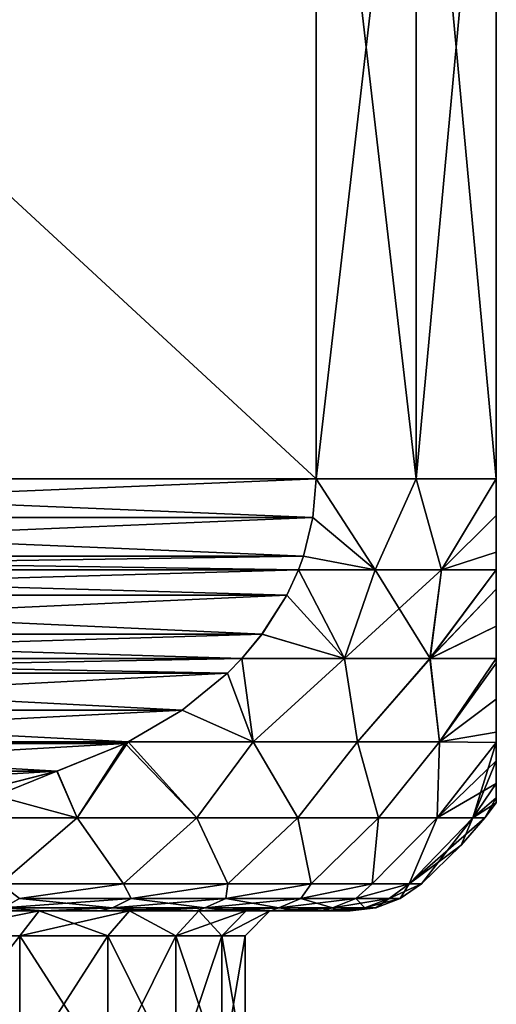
# Model space of a CAD drawing. Header units: metres. Extents: x -109 to 109, y -67 to 73.
# Tile 244 of 253: x 84.08 to 88.5, y 24.37 to 33.49. Entities that reach past the tile are written whole.
import ezdxf

# ---------------------------------------------------------------- set-up
doc = ezdxf.new("R2010")
doc.units = ezdxf.units.M
doc.layers.add('solid_508035_K244200000C76', color=7, linetype='CONTINUOUS')

msp = doc.modelspace()

# ---------------------------------------------------------------- linework, layer by layer
at = {"layer": 'solid_508035_K244200000C76'}
for points in [[(86.830124, 29.239401, -15.062011), (78.169876, 37.239399, -20.06201), (86.830124, 37.239399, -15.062011)], [(78.169876, 29.239401, -20.06201), (78.169876, 37.239399, -20.06201), (86.830124, 29.239401, -15.062011)], [(78.169876, 29.239401, 5.7226), (86.830124, 37.239399, 0.722599), (78.169876, 37.239399, 5.7226)], [(86.830124, 29.239401, 0.722599), (86.830124, 37.239399, 0.722599), (78.169876, 29.239401, 5.7226)], [(86.830124, 29.239401, -15.062011), (86.830124, 37.239399, -15.062011), (87.758331, 37.239399, -13.669705)], [(87.758331, 29.239401, -13.669705), (86.830124, 29.239401, -15.062011), (87.758331, 37.239399, -13.669705)], [(87.758331, 29.239401, -0.669705), (87.758331, 37.239399, -0.669705), (86.830124, 37.239399, 0.722599)], [(87.758331, 29.239401, -0.669705), (86.830124, 37.239399, 0.722599), (86.830124, 29.239401, 0.722599)], [(87.758331, 29.239401, -13.669705), (87.758331, 37.239399, -13.669705), (88.5, 37.239399, -12.169705)], [(88.5, 29.239401, -12.169705), (87.758331, 29.239401, -13.669705), (88.5, 37.239399, -12.169705)], [(88.5, 29.239401, -2.169705), (88.5, 37.239399, -2.169705), (87.758331, 37.239399, -0.669705)], [(88.5, 29.239401, -2.169705), (87.758331, 37.239399, -0.669705), (87.758331, 29.239401, -0.669705)], [(88.5, 29.239401, -2.169705), (88.5, 29.239401, -12.169705), (88.5, 37.239399, -12.169705)], [(88.5, 29.239401, -2.169705), (88.5, 37.239399, -12.169705), (88.5, 37.239399, -2.169705)], [(78.169876, 29.239401, -20.06201), (86.830124, 29.239401, -15.062011), (86.801277, 28.882227, -15.078665)], [(78.198723, 28.882206, -20.045355), (78.169876, 29.239401, -20.06201), (86.801277, 28.882227, -15.078665)], [(86.830124, 29.239401, 0.722599), (78.169876, 29.239401, 5.7226), (78.198715, 28.882235, 5.705946)], [(86.801277, 28.88221, 0.739255), (86.830124, 29.239401, 0.722599), (78.198715, 28.882235, 5.705946)], [(87.376015, 28.397907, -14.159923), (86.801277, 28.882227, -15.078665), (86.830124, 29.239401, -15.062011)], [(86.801277, 28.88221, 0.739255), (87.376015, 28.397907, -0.17949), (86.830124, 29.239401, 0.722599)], [(87.376015, 28.397907, -14.159923), (86.830124, 29.239401, -15.062011), (87.758331, 29.239401, -13.669705)], [(87.376015, 28.397907, -0.17949), (87.758331, 29.239401, -0.669705), (86.830124, 29.239401, 0.722599)], [(87.991615, 28.397907, -13.093683), (87.376015, 28.397907, -14.159923), (87.758331, 29.239401, -13.669705)], [(87.376015, 28.397907, -0.17949), (87.991615, 28.397907, -1.245732), (87.758331, 29.239401, -0.669705)], [(87.991615, 28.397907, -13.093683), (87.758331, 29.239401, -13.669705), (88.5, 29.239401, -12.169705)], [(87.991615, 28.397907, -1.245732), (88.5, 29.239401, -2.169705), (87.758331, 29.239401, -0.669705)], [(88.5, 28.900965, -12.139815), (87.991615, 28.397907, -13.093683), (88.5, 29.239401, -12.169705)], [(87.991615, 28.397907, -1.245732), (88.5, 28.901339, -2.19953), (88.5, 29.239401, -2.169705)], [(88.5, 28.901339, -2.19953), (88.5, 28.900965, -12.139815), (88.5, 29.239401, -12.169705)], [(88.5, 28.901339, -2.19953), (88.5, 29.239401, -12.169705), (88.5, 29.239401, -2.169705)], [(86.801277, 28.88221, 0.739255), (78.198715, 28.882235, 5.705946), (78.287254, 28.523472, 5.654831)], [(78.198723, 28.882206, -20.045355), (86.801277, 28.882227, -15.078665), (86.712746, 28.523466, -15.12978)], [(78.198723, 28.882206, -20.045355), (86.712746, 28.523466, -15.12978), (78.287209, 28.523603, -19.994267)], [(86.801277, 28.88221, 0.739255), (78.287254, 28.523472, 5.654831), (86.712791, 28.523611, 0.790341)], [(87.376015, 28.397907, -14.159923), (86.712746, 28.523466, -15.12978), (86.801277, 28.882227, -15.078665)], [(86.801277, 28.88221, 0.739255), (86.712791, 28.523611, 0.790341), (87.376015, 28.397907, -0.17949)], [(87.991615, 28.397907, -1.245732), (88.5, 28.560959, -2.291197), (88.5, 28.901339, -2.19953)], [(88.5, 28.900965, -12.139815), (88.5, 28.560858, -12.048178), (87.991615, 28.397907, -13.093683)], [(88.5, 28.560959, -2.291197), (88.5, 28.900965, -12.139815), (88.5, 28.901339, -2.19953)], [(88.5, 28.560959, -2.291197), (88.5, 28.560858, -12.048178), (88.5, 28.900965, -12.139815)], [(87.991615, 28.397907, -1.245732), (88.5, 28.398525, -2.357889), (88.5, 28.560959, -2.291197)], [(88.5, 28.560858, -12.048178), (88.5, 28.398481, -11.981503), (87.991615, 28.397907, -13.093683)], [(88.5, 28.398525, -2.357889), (88.5, 28.560858, -12.048178), (88.5, 28.560959, -2.291197)], [(88.5, 28.398525, -2.357889), (88.5, 28.398481, -11.981503), (88.5, 28.560858, -12.048178)], [(78.287209, 28.523603, -19.994267), (86.712746, 28.523466, -15.12978), (86.667152, 28.398499, -15.156102)], [(78.287209, 28.523603, -19.994267), (86.667152, 28.398499, -15.156102), (78.332817, 28.39856, -19.967934)], [(86.712791, 28.523611, 0.790341), (78.287254, 28.523472, 5.654831), (78.332848, 28.398499, 5.628508)], [(86.712791, 28.523611, 0.790341), (78.332848, 28.398499, 5.628508), (86.667183, 28.398561, 0.816676)], [(87.376015, 28.397907, -14.159923), (86.667152, 28.398499, -15.156102), (86.712746, 28.523466, -15.12978)], [(86.712791, 28.523611, 0.790341), (86.667183, 28.398561, 0.816676), (87.376015, 28.397907, -0.17949)], [(78.332817, 28.39856, -19.967934), (86.667152, 28.398499, -15.156102), (86.558617, 28.162621, -15.218767)], [(78.441254, 28.162872, -19.905329), (78.332817, 28.39856, -19.967934), (86.558617, 28.162621, -15.218767)], [(86.667183, 28.398561, 0.816676), (78.332848, 28.398499, 5.628508), (78.441383, 28.162624, 5.565844)], [(86.558754, 28.16288, 0.879278), (86.667183, 28.398561, 0.816676), (78.441383, 28.162624, 5.565844)], [(87.091904, 27.577219, -14.205244), (86.558617, 28.162621, -15.218767), (86.667152, 28.398499, -15.156102)], [(87.091919, 27.577219, -0.134195), (86.667183, 28.398561, 0.816676), (86.558754, 28.16288, 0.879278)], [(87.091904, 27.577219, -14.205244), (86.667152, 28.398499, -15.156102), (87.376015, 28.397907, -14.159923)], [(87.091919, 27.577219, -0.134195), (87.376015, 28.397907, -0.17949), (86.667183, 28.398561, 0.816676)], [(87.091904, 27.577219, -14.205244), (87.376015, 28.397907, -14.159923), (87.991615, 28.397907, -13.093683)], [(87.885437, 27.577219, -12.831781), (87.091904, 27.577219, -14.205244), (87.991615, 28.397907, -13.093683)], [(87.091919, 27.577219, -0.134195), (87.885452, 27.577219, -1.507664), (87.376015, 28.397907, -0.17949)], [(87.885452, 27.577219, -1.507664), (87.991615, 28.397907, -1.245732), (87.376015, 28.397907, -0.17949)], [(87.885437, 27.577219, -12.831781), (87.991615, 28.397907, -13.093683), (88.5, 28.398481, -11.981503)], [(87.885437, 27.577219, -12.831781), (88.5, 28.398481, -11.981503), (88.5, 28.218758, -11.88922)], [(87.885452, 27.577219, -1.507664), (88.5, 28.398525, -2.357889), (87.991615, 28.397907, -1.245732)], [(87.885452, 27.577219, -1.507664), (88.5, 28.218721, -2.450212), (88.5, 28.398525, -2.357889)], [(88.5, 28.218721, -2.450212), (88.5, 28.398481, -11.981503), (88.5, 28.398525, -2.357889)], [(88.5, 28.218721, -2.450212), (88.5, 28.218758, -11.88922), (88.5, 28.398481, -11.981503)], [(88.5, 27.875246, -11.653459), (87.885437, 27.577219, -12.831781), (88.5, 28.218758, -11.88922)], [(87.885452, 27.577219, -1.507664), (88.5, 27.87495, -2.686192), (88.5, 28.218721, -2.450212)], [(88.5, 28.218721, -2.450212), (88.5, 27.875246, -11.653459), (88.5, 28.218758, -11.88922)], [(88.5, 27.87495, -2.686192), (88.5, 27.875246, -11.653459), (88.5, 28.218721, -2.450212)], [(78.671059, 27.800871, -19.772652), (78.441254, 28.162872, -19.905329), (86.558617, 28.162621, -15.218767)], [(86.328949, 27.80088, 1.011953), (86.558754, 28.16288, 0.879278), (78.441383, 28.162624, 5.565844)], [(86.328949, 27.80088, 1.011953), (78.441383, 28.162624, 5.565844), (78.671341, 27.800486, 5.433075)], [(78.671059, 27.800871, -19.772652), (86.558617, 28.162621, -15.218767), (86.328659, 27.800486, -15.351534)], [(87.091904, 27.577219, -14.205244), (86.328659, 27.800486, -15.351534), (86.558617, 28.162621, -15.218767)], [(86.328949, 27.80088, 1.011953), (87.091919, 27.577219, -0.134195), (86.558754, 28.16288, 0.879278)], [(88.5, 27.875246, -11.653459), (88.5, 27.577349, -11.375509), (87.885437, 27.577219, -12.831781)], [(87.885452, 27.577219, -1.507664), (88.5, 27.577353, -2.963899), (88.5, 27.87495, -2.686192)], [(88.5, 27.577353, -2.963899), (88.5, 27.577349, -11.375509), (88.5, 27.875246, -11.653459)], [(88.5, 27.577353, -2.963899), (88.5, 27.875246, -11.653459), (88.5, 27.87495, -2.686192)], [(78.671059, 27.800871, -19.772652), (86.328659, 27.800486, -15.351534), (86.142281, 27.577351, -15.459139)], [(78.671059, 27.800871, -19.772652), (86.142281, 27.577351, -15.459139), (78.857742, 27.57732, -19.664869)], [(86.328949, 27.80088, 1.011953), (78.671341, 27.800486, 5.433075), (78.857719, 27.577351, 5.325472)], [(86.328949, 27.80088, 1.011953), (78.857719, 27.577351, 5.325472), (86.142258, 27.57732, 1.119741)], [(86.328949, 27.80088, 1.011953), (86.142258, 27.57732, 1.119741), (87.091919, 27.577219, -0.134195)], [(87.091904, 27.577219, -14.205244), (86.142281, 27.577351, -15.459139), (86.328659, 27.800486, -15.351534)], [(86.142258, 27.57732, 1.119741), (78.857719, 27.577351, 5.325472), (78.990974, 27.441645, 5.248535)], [(78.857742, 27.57732, -19.664869), (86.142281, 27.577351, -15.459139), (86.009026, 27.441648, -15.536073)], [(78.990433, 27.442167, -19.588259), (78.857742, 27.57732, -19.664869), (86.009026, 27.441648, -15.536073)], [(86.009575, 27.442181, 1.196343), (86.142258, 27.57732, 1.119741), (78.990974, 27.441645, 5.248535)], [(86.009026, 27.441648, -15.536073), (86.142281, 27.577351, -15.459139), (86.246216, 26.804331, -14.782407)], [(86.009575, 27.442181, 1.196343), (86.246269, 26.804331, 0.442925), (86.142258, 27.57732, 1.119741)], [(86.142258, 27.57732, 1.119741), (86.246269, 26.804331, 0.442925), (87.091919, 27.577219, -0.134195)], [(87.091904, 27.577219, -14.205244), (86.246216, 26.804331, -14.782407), (86.142281, 27.577351, -15.459139)], [(87.091904, 27.577219, -14.205244), (87.214836, 26.804331, -13.344994), (86.246216, 26.804331, -14.782407)], [(87.091919, 27.577219, -0.134195), (86.246269, 26.804331, 0.442925), (87.214859, 26.804331, -0.994458)], [(87.885437, 27.577219, -12.831781), (87.214836, 26.804331, -13.344994), (87.091904, 27.577219, -14.205244)], [(87.091919, 27.577219, -0.134195), (87.214859, 26.804331, -0.994458), (87.885452, 27.577219, -1.507664)], [(87.885437, 27.577219, -12.831781), (87.972977, 26.804331, -11.786273), (87.214836, 26.804331, -13.344994)], [(87.885452, 27.577219, -1.507664), (87.214859, 26.804331, -0.994458), (87.972984, 26.804331, -2.55314)], [(88.5, 27.577349, -11.375509), (87.972977, 26.804331, -11.786273), (87.885437, 27.577219, -12.831781)], [(87.885452, 27.577219, -1.507664), (87.972984, 26.804331, -2.55314), (88.5, 27.577353, -2.963899)], [(88.5, 27.533485, -11.327783), (87.972977, 26.804331, -11.786273), (88.5, 27.577349, -11.375509)], [(88.5, 27.533112, -3.012044), (88.5, 27.577353, -2.963899), (87.972984, 26.804331, -2.55314)], [(88.5, 27.533112, -3.012044), (88.5, 27.577349, -11.375509), (88.5, 27.577353, -2.963899)], [(88.5, 27.533112, -3.012044), (88.5, 27.533485, -11.327783), (88.5, 27.577349, -11.375509)], [(88.5, 27.201559, -10.898132), (87.972977, 26.804331, -11.786273), (88.5, 27.533485, -11.327783)], [(88.5, 27.201166, -3.441869), (88.5, 27.533112, -3.012044), (87.972984, 26.804331, -2.55314)], [(88.5, 27.533112, -3.012044), (88.5, 27.201559, -10.898132), (88.5, 27.533485, -11.327783)], [(88.5, 27.201166, -3.441869), (88.5, 27.201559, -10.898132), (88.5, 27.533112, -3.012044)], [(79.411667, 27.098961, -19.34506), (78.990433, 27.442167, -19.588259), (86.009026, 27.441648, -15.536073)], [(85.588348, 27.098974, 1.439539), (86.009575, 27.442181, 1.196343), (78.990974, 27.441645, 5.248535)], [(85.588348, 27.098974, 1.439539), (78.990974, 27.441645, 5.248535), (79.412521, 27.098368, 5.005155)], [(79.411667, 27.098961, -19.34506), (86.009026, 27.441648, -15.536073), (85.587486, 27.098373, -15.779449)], [(85.587486, 27.098373, -15.779449), (86.009026, 27.441648, -15.536073), (86.246216, 26.804331, -14.782407)], [(85.588348, 27.098974, 1.439539), (86.246269, 26.804331, 0.442925), (86.009575, 27.442181, 1.196343)], [(88.5, 27.201559, -10.898132), (88.5, 26.8943, -10.356475), (87.972977, 26.804331, -11.786273)], [(88.5, 26.893967, -3.983624), (88.5, 27.201166, -3.441869), (87.972984, 26.804331, -2.55314)], [(88.5, 27.201166, -3.441869), (88.5, 26.8943, -10.356475), (88.5, 27.201559, -10.898132)], [(88.5, 26.893967, -3.983624), (88.5, 26.8943, -10.356475), (88.5, 27.201166, -3.441869)], [(79.411667, 27.098961, -19.34506), (85.088013, 26.803524, -16.06782), (79.911942, 26.803545, -19.056225)], [(79.411667, 27.098961, -19.34506), (85.587486, 27.098373, -15.779449), (85.088013, 26.803524, -16.06782)], [(85.588348, 27.098974, 1.439539), (79.412521, 27.098368, 5.005155), (79.911987, 26.803524, 4.716789)], [(85.588348, 27.098974, 1.439539), (79.911987, 26.803524, 4.716789), (85.088058, 26.803545, 1.728384)], [(85.587486, 27.098373, -15.779449), (86.246216, 26.804331, -14.782407), (85.088013, 26.803524, -16.06782)], [(85.588348, 27.098974, 1.439539), (85.088058, 26.803545, 1.728384), (86.246269, 26.804331, 0.442925)], [(88.5, 26.8943, -10.356475), (88.5, 26.799961, -10.149963), (87.972977, 26.804331, -11.786273)], [(88.5, 26.893967, -3.983624), (87.972984, 26.804331, -2.55314), (88.5, 26.799973, -4.189419)], [(88.5, 26.799973, -4.189419), (88.5, 26.799961, -10.149963), (88.5, 26.8943, -10.356475)], [(88.5, 26.893967, -3.983624), (88.5, 26.799973, -4.189419), (88.5, 26.8943, -10.356475)], [(79.911942, 26.803545, -19.056225), (85.088013, 26.803524, -16.06782), (85.06028, 26.78977, -16.08383)], [(79.911942, 26.803545, -19.056225), (85.06028, 26.78977, -16.08383), (79.938881, 26.790178, -19.040672)], [(85.088058, 26.803545, 1.728384), (79.911987, 26.803524, 4.716789), (79.939728, 26.789764, 4.700773)], [(79.938881, 26.790178, -19.040672), (85.06028, 26.78977, -16.08383), (80.570374, 26.534409, -18.676081)], [(85.088058, 26.803545, 1.728384), (79.939728, 26.789764, 4.700773), (85.061134, 26.790188, 1.743928)], [(85.061134, 26.790188, 1.743928), (79.939728, 26.789764, 4.700773), (84.429649, 26.534416, 2.108517)], [(84.429649, 26.534416, 2.108517), (79.939728, 26.789764, 4.700773), (80.571274, 26.534117, 4.33615)], [(80.570374, 26.534409, -18.676081), (85.06028, 26.78977, -16.08383), (84.428741, 26.534121, -16.448452)], [(84.428741, 26.534121, -16.448452), (85.06028, 26.78977, -16.08383), (84.617424, 26.101467, -15.861342)], [(84.617424, 26.101467, 1.521932), (85.061134, 26.790188, 1.743928), (84.429649, 26.534416, 2.108517)], [(85.088013, 26.803524, -16.06782), (85.725327, 26.101467, -14.675066), (84.617424, 26.101467, -15.861342)], [(85.06028, 26.78977, -16.08383), (85.088013, 26.803524, -16.06782), (84.617424, 26.101467, -15.861342)], [(84.617424, 26.101467, 1.521932), (85.725327, 26.101467, 0.335655), (85.061134, 26.790188, 1.743928)], [(85.725327, 26.101467, 0.335655), (85.088058, 26.803545, 1.728384), (85.061134, 26.790188, 1.743928)], [(85.088013, 26.803524, -16.06782), (86.246216, 26.804331, -14.782407), (85.725327, 26.101467, -14.675066)], [(85.725327, 26.101467, 0.335655), (86.246269, 26.804331, 0.442925), (85.088058, 26.803545, 1.728384)], [(86.246216, 26.804331, -14.782407), (86.661385, 26.101467, -13.348979), (85.725327, 26.101467, -14.675066)], [(85.725327, 26.101467, 0.335655), (86.661385, 26.101467, -0.990432), (86.246269, 26.804331, 0.442925)], [(86.246216, 26.804331, -14.782407), (87.214836, 26.804331, -13.344994), (86.661385, 26.101467, -13.348979)], [(86.661385, 26.101467, -0.990432), (87.214859, 26.804331, -0.994458), (86.246269, 26.804331, 0.442925)], [(87.214836, 26.804331, -13.344994), (87.40815, 26.101467, -11.907784), (86.661385, 26.101467, -13.348979)], [(86.661385, 26.101467, -0.990432), (87.40815, 26.101467, -2.431628), (87.214859, 26.804331, -0.994458)], [(87.214836, 26.804331, -13.344994), (87.972977, 26.804331, -11.786273), (87.40815, 26.101467, -11.907784)], [(87.40815, 26.101467, -2.431628), (87.972984, 26.804331, -2.55314), (87.214859, 26.804331, -0.994458)], [(87.972977, 26.804331, -11.786273), (87.951721, 26.101467, -10.378326), (87.40815, 26.101467, -11.907784)], [(87.40815, 26.101467, -2.431628), (87.951721, 26.101467, -3.961084), (87.972984, 26.804331, -2.55314)], [(87.972977, 26.804331, -11.786273), (88.5, 26.799961, -10.149963), (87.951721, 26.101467, -10.378326)], [(87.951721, 26.101467, -3.961084), (88.5, 26.799973, -4.189419), (87.972984, 26.804331, -2.55314)], [(87.951721, 26.101467, -3.961084), (88.281967, 26.101467, -5.550312), (88.5, 26.799973, -4.189419)], [(88.5, 26.799961, -10.149963), (88.5, 26.628208, -9.700641), (87.951721, 26.101467, -10.378326)], [(88.281967, 26.101467, -5.550312), (88.5, 26.627954, -4.639522), (88.5, 26.799973, -4.189419)], [(88.5, 26.627954, -4.639522), (88.5, 26.799961, -10.149963), (88.5, 26.799973, -4.189419)], [(88.5, 26.627954, -4.639522), (88.5, 26.628208, -9.700641), (88.5, 26.799961, -10.149963)], [(88.5, 26.628208, -9.700641), (88.5, 26.419756, -8.934775), (87.951721, 26.101467, -10.378326)], [(88.281967, 26.101467, -5.550312), (88.5, 26.419619, -5.405277), (88.5, 26.627954, -4.639522)], [(88.5, 26.627954, -4.639522), (88.5, 26.419756, -8.934775), (88.5, 26.628208, -9.700641)], [(88.5, 26.419619, -5.405277), (88.5, 26.419756, -8.934775), (88.5, 26.627954, -4.639522)], [(80.570374, 26.534409, -18.676081), (84.428741, 26.534121, -16.448452), (81.296173, 26.349499, -18.25704)], [(84.429649, 26.534416, 2.108517), (80.571274, 26.534117, 4.33615), (83.70385, 26.349504, 2.527555)], [(81.296173, 26.349499, -18.25704), (84.428741, 26.534121, -16.448452), (83.702965, 26.34934, -16.867481)], [(84.428741, 26.534121, -16.448452), (84.617424, 26.101467, -15.861342), (83.358307, 26.101467, -16.88571)], [(83.702965, 26.34934, -16.867481), (84.428741, 26.534121, -16.448452), (83.358307, 26.101467, -16.88571)], [(84.617424, 26.101467, 1.521932), (84.429649, 26.534416, 2.108517), (83.70385, 26.349504, 2.527555)], [(88.5, 26.419756, -8.934775), (88.281967, 26.101467, -8.789099), (87.951721, 26.101467, -10.378326)], [(88.5, 26.419756, -8.934775), (88.5, 26.285759, -8.078358), (88.281967, 26.101467, -8.789099)], [(88.281967, 26.101467, -5.550312), (88.5, 26.285721, -6.261429), (88.5, 26.419619, -5.405277)], [(88.5, 26.419619, -5.405277), (88.5, 26.285759, -8.078358), (88.5, 26.419756, -8.934775)], [(88.5, 26.285721, -6.261429), (88.5, 26.285759, -8.078358), (88.5, 26.419619, -5.405277)], [(83.358307, 26.101467, 2.546299), (84.617424, 26.101467, 1.521932), (83.70385, 26.349504, 2.527555)], [(88.5, 26.285759, -8.078358), (88.5, 26.239401, -7.169705), (88.281967, 26.101467, -8.789099)], [(88.281967, 26.101467, -5.550312), (88.392731, 26.101467, -7.169705), (88.5, 26.285721, -6.261429)], [(88.5, 26.285721, -6.261429), (88.392731, 26.101467, -7.169705), (88.5, 26.239401, -7.169705)], [(88.5, 26.285721, -6.261429), (88.5, 26.239401, -7.169705), (88.5, 26.285759, -8.078358)], [(88.5, 26.239401, -7.169705), (88.392731, 26.101467, -7.169705), (88.281967, 26.101467, -8.789099)], [(83.904625, 25.489401, -15.715117), (83.358307, 26.101467, -16.88571), (84.617424, 26.101467, -15.861342)], [(83.904625, 25.489401, 1.375705), (84.617424, 26.101467, 1.521932), (83.358307, 26.101467, 2.546299)], [(85.045403, 25.489401, -14.574343), (83.904625, 25.489401, -15.715117), (84.617424, 26.101467, -15.861342)], [(83.904625, 25.489401, 1.375705), (85.045403, 25.489401, 0.234931), (84.617424, 26.101467, 1.521932)], [(85.045403, 25.489401, -14.574343), (84.617424, 26.101467, -15.861342), (85.725327, 26.101467, -14.675066)], [(85.045403, 25.489401, 0.234931), (85.725327, 26.101467, 0.335655), (84.617424, 26.101467, 1.521932)], [(86.012215, 25.489401, -13.28283), (85.045403, 25.489401, -14.574343), (85.725327, 26.101467, -14.675066)], [(85.045403, 25.489401, 0.234931), (86.012215, 25.489401, -1.056582), (85.725327, 26.101467, 0.335655)], [(86.012215, 25.489401, -13.28283), (85.725327, 26.101467, -14.675066), (86.661385, 26.101467, -13.348979)], [(86.012215, 25.489401, -1.056582), (86.661385, 26.101467, -0.990432), (85.725327, 26.101467, 0.335655)], [(86.785385, 25.489401, -11.866878), (86.012215, 25.489401, -13.28283), (86.661385, 26.101467, -13.348979)], [(86.012215, 25.489401, -1.056582), (86.785385, 25.489401, -2.472536), (86.661385, 26.101467, -0.990432)], [(86.785385, 25.489401, -11.866878), (86.661385, 26.101467, -13.348979), (87.40815, 26.101467, -11.907784)], [(86.785385, 25.489401, -2.472536), (87.40815, 26.101467, -2.431628), (86.661385, 26.101467, -0.990432)], [(87.349167, 25.489401, -10.355305), (86.785385, 25.489401, -11.866878), (87.40815, 26.101467, -11.907784)], [(86.785385, 25.489401, -2.472536), (87.349167, 25.489401, -3.984107), (87.40815, 26.101467, -2.431628)], [(87.349167, 25.489401, -10.355305), (87.40815, 26.101467, -11.907784), (87.951721, 26.101467, -10.378326)], [(87.692101, 25.489401, -8.778881), (87.349167, 25.489401, -10.355305), (87.951721, 26.101467, -10.378326)], [(87.349167, 25.489401, -3.984107), (87.951721, 26.101467, -3.961084), (87.40815, 26.101467, -2.431628)], [(87.349167, 25.489401, -3.984107), (87.692101, 25.489401, -5.560533), (87.951721, 26.101467, -3.961084)], [(87.692101, 25.489401, -8.778881), (87.951721, 26.101467, -10.378326), (88.281967, 26.101467, -8.789099)], [(87.692101, 25.489401, -8.778881), (88.281967, 26.101467, -8.789099), (88.392731, 26.101467, -7.169705)], [(88.172791, 25.84667, -7.169705), (87.692101, 25.489401, -8.778881), (88.392731, 26.101467, -7.169705)], [(87.692101, 25.489401, -5.560533), (87.80719, 25.489401, -7.169705), (88.281967, 26.101467, -5.550312)], [(87.692101, 25.489401, -5.560533), (88.281967, 26.101467, -5.550312), (87.951721, 26.101467, -3.961084)], [(88.281967, 26.101467, -5.550312), (87.80719, 25.489401, -7.169705), (88.172791, 25.84667, -7.169705)], [(88.281967, 26.101467, -5.550312), (88.172791, 25.84667, -7.169705), (88.392731, 26.101467, -7.169705)], [(88.172791, 25.84667, -7.169705), (87.80719, 25.489401, -7.169705), (87.692101, 25.489401, -8.778881)], [(84.082726, 25.353361, -15.288825), (83.904625, 25.489401, -15.715117), (85.045403, 25.489401, -14.574343)], [(84.082726, 25.353361, 0.949414), (85.045403, 25.489401, 0.234931), (83.904625, 25.489401, 1.375705)], [(84.082726, 25.353361, -15.288825), (85.045403, 25.489401, -14.574343), (85.117653, 25.353361, -14.180689)], [(85.117653, 25.353361, -0.158722), (85.045403, 25.489401, 0.234931), (84.082726, 25.353361, 0.949414)], [(85.117653, 25.353361, -14.180689), (85.045403, 25.489401, -14.574343), (86.012215, 25.489401, -13.28283)], [(85.117653, 25.353361, -0.158722), (86.012215, 25.489401, -1.056582), (85.045403, 25.489401, 0.234931)], [(85.117653, 25.353361, -14.180689), (86.012215, 25.489401, -13.28283), (85.99205, 25.353361, -12.941951)], [(85.99205, 25.353361, -1.39746), (86.012215, 25.489401, -1.056582), (85.117653, 25.353361, -0.158722)], [(85.99205, 25.353361, -12.941951), (86.012215, 25.489401, -13.28283), (86.785385, 25.489401, -11.866878)], [(85.99205, 25.353361, -12.941951), (86.785385, 25.489401, -11.866878), (86.689629, 25.353361, -11.595687)], [(85.99205, 25.353361, -1.39746), (86.785385, 25.489401, -2.472536), (86.012215, 25.489401, -1.056582)], [(86.689629, 25.353361, -2.743724), (86.785385, 25.489401, -2.472536), (85.99205, 25.353361, -1.39746)], [(86.689629, 25.353361, -11.595687), (86.785385, 25.489401, -11.866878), (87.349167, 25.489401, -10.355305)], [(86.689629, 25.353361, -11.595687), (87.349167, 25.489401, -10.355305), (87.197395, 25.353361, -10.166975)], [(86.689629, 25.353361, -2.743724), (87.349167, 25.489401, -3.984107), (86.785385, 25.489401, -2.472536)], [(87.197395, 25.353361, -4.172436), (87.349167, 25.489401, -3.984107), (86.689629, 25.353361, -2.743724)], [(87.197395, 25.353361, -10.166975), (87.349167, 25.489401, -10.355305), (87.692101, 25.489401, -8.778881)], [(87.197395, 25.353361, -10.166975), (87.692101, 25.489401, -8.778881), (87.50589, 25.353361, -8.682429)], [(87.197395, 25.353361, -4.172436), (87.692101, 25.489401, -5.560533), (87.349167, 25.489401, -3.984107)], [(87.50589, 25.353361, -5.656981), (87.692101, 25.489401, -5.560533), (87.197395, 25.353361, -4.172436)], [(87.50589, 25.353361, -8.682429), (87.692101, 25.489401, -8.778881), (87.80719, 25.489401, -7.169705)], [(87.50589, 25.353361, -8.682429), (87.80719, 25.489401, -7.169705), (87.60936, 25.353361, -7.169705)], [(87.50589, 25.353361, -5.656981), (87.60936, 25.353361, -7.169705), (87.692101, 25.489401, -5.560533)], [(87.60936, 25.353361, -7.169705), (87.80719, 25.489401, -7.169705), (87.692101, 25.489401, -5.560533)], [(85.117653, 25.353361, -14.180689), (84.943108, 25.26828, -14.038681), (83.929138, 25.26828, -15.124372)], [(84.082726, 25.353361, -15.288825), (85.117653, 25.353361, -14.180689), (83.929138, 25.26828, -15.124372)], [(84.082726, 25.353361, 0.949414), (83.929138, 25.26828, 0.784961), (84.943108, 25.26828, -0.30073)], [(85.117653, 25.353361, -0.158722), (84.082726, 25.353361, 0.949414), (84.943108, 25.26828, -0.30073)], [(85.99205, 25.353361, -12.941951), (85.799789, 25.26828, -12.825033), (84.943108, 25.26828, -14.038681)], [(85.117653, 25.353361, -14.180689), (85.99205, 25.353361, -12.941951), (84.943108, 25.26828, -14.038681)], [(85.117653, 25.353361, -0.158722), (84.943108, 25.26828, -0.30073), (85.799789, 25.26828, -1.514378)], [(85.99205, 25.353361, -1.39746), (85.117653, 25.353361, -0.158722), (85.799789, 25.26828, -1.514378)], [(86.689629, 25.353361, -11.595687), (86.483238, 25.26828, -11.506038), (85.799789, 25.26828, -12.825033)], [(85.99205, 25.353361, -12.941951), (86.689629, 25.353361, -11.595687), (85.799789, 25.26828, -12.825033)], [(85.99205, 25.353361, -1.39746), (85.799789, 25.26828, -1.514378), (86.483238, 25.26828, -2.833373)], [(86.689629, 25.353361, -2.743724), (85.99205, 25.353361, -1.39746), (86.483238, 25.26828, -2.833373)], [(87.197395, 25.353361, -10.166975), (86.980721, 25.26828, -10.106265), (86.483238, 25.26828, -11.506038)], [(86.689629, 25.353361, -11.595687), (87.197395, 25.353361, -10.166975), (86.483238, 25.26828, -11.506038)], [(86.689629, 25.353361, -2.743724), (86.483238, 25.26828, -2.833373), (86.980721, 25.26828, -4.233146)], [(87.197395, 25.353361, -4.172436), (86.689629, 25.353361, -2.743724), (86.980721, 25.26828, -4.233146)], [(87.50589, 25.353361, -8.682429), (87.282959, 25.26828, -8.65179), (86.980721, 25.26828, -10.106265)], [(87.197395, 25.353361, -10.166975), (87.50589, 25.353361, -8.682429), (86.980721, 25.26828, -10.106265)], [(87.197395, 25.353361, -4.172436), (86.980721, 25.26828, -4.233146), (87.282959, 25.26828, -5.687622)], [(87.50589, 25.353361, -5.656981), (87.197395, 25.353361, -4.172436), (87.282959, 25.26828, -5.687622)], [(87.60936, 25.353361, -7.169705), (87.384338, 25.26828, -7.169705), (87.282959, 25.26828, -8.65179)], [(87.50589, 25.353361, -5.656981), (87.282959, 25.26828, -5.687622), (87.384338, 25.26828, -7.169705)], [(87.50589, 25.353361, -8.682429), (87.60936, 25.353361, -7.169705), (87.282959, 25.26828, -8.65179)], [(87.50589, 25.353361, -5.656981), (87.384338, 25.26828, -7.169705), (87.60936, 25.353361, -7.169705)], [(83.929138, 25.26828, -15.124372), (84.303207, 25.239401, -14.411384), (83.740295, 25.239401, -14.974201)], [(83.929138, 25.26828, 0.784961), (83.740318, 25.239401, 0.634764), (84.30323, 25.239401, 0.071945)], [(83.929138, 25.26828, -15.124372), (84.943108, 25.26828, -14.038681), (84.303207, 25.239401, -14.411384)], [(84.943108, 25.26828, -0.30073), (83.929138, 25.26828, 0.784961), (84.30323, 25.239401, 0.071945)], [(84.943108, 25.26828, -14.038681), (84.822525, 25.239401, -13.808041), (84.303207, 25.239401, -14.411384)], [(84.943108, 25.26828, -0.30073), (84.30323, 25.239401, 0.071945), (84.822548, 25.239401, -0.531399)], [(85.799789, 25.26828, -12.825033), (85.295311, 25.239401, -13.167582), (84.822525, 25.239401, -13.808041)], [(84.943108, 25.26828, -14.038681), (85.799789, 25.26828, -12.825033), (84.822525, 25.239401, -13.808041)], [(84.943108, 25.26828, -0.30073), (84.822548, 25.239401, -0.531399), (85.295334, 25.239401, -1.17186)], [(85.799789, 25.26828, -1.514378), (84.943108, 25.26828, -0.30073), (85.295334, 25.239401, -1.17186)], [(85.799789, 25.26828, -12.825033), (85.71891, 25.239401, -12.49359), (85.295311, 25.239401, -13.167582)], [(85.799789, 25.26828, -1.514378), (85.295334, 25.239401, -1.17186), (85.718925, 25.239401, -1.845851)], [(86.483238, 25.26828, -11.506038), (86.091019, 25.239401, -11.789703), (85.71891, 25.239401, -12.49359)], [(85.799789, 25.26828, -12.825033), (86.483238, 25.26828, -11.506038), (85.71891, 25.239401, -12.49359)], [(85.799789, 25.26828, -1.514378), (85.718925, 25.239401, -1.845851), (86.091026, 25.239401, -2.549738)], [(86.483238, 25.26828, -2.833373), (85.799789, 25.26828, -1.514378), (86.091026, 25.239401, -2.549738)], [(86.483238, 25.26828, -11.506038), (86.409523, 25.239401, -11.059855), (86.091019, 25.239401, -11.789703)], [(86.483238, 25.26828, -2.833373), (86.091026, 25.239401, -2.549738), (86.409538, 25.239401, -3.279587)], [(86.980721, 25.26828, -10.106265), (86.6726, 25.239401, -10.308208), (86.409523, 25.239401, -11.059855)], [(86.483238, 25.26828, -11.506038), (86.980721, 25.26828, -10.106265), (86.409523, 25.239401, -11.059855)], [(86.483238, 25.26828, -2.833373), (86.409538, 25.239401, -3.279587), (86.672607, 25.239401, -4.031231)], [(86.980721, 25.26828, -4.233146), (86.483238, 25.26828, -2.833373), (86.672607, 25.239401, -4.031231)], [(86.980721, 25.26828, -10.106265), (86.878738, 25.239401, -9.539057), (86.6726, 25.239401, -10.308208)], [(86.980721, 25.26828, -4.233146), (86.672607, 25.239401, -4.031231), (86.878738, 25.239401, -4.800378)], [(87.282959, 25.26828, -8.65179), (87.026848, 25.239401, -8.756351), (86.878738, 25.239401, -9.539057)], [(86.980721, 25.26828, -10.106265), (87.282959, 25.26828, -8.65179), (86.878738, 25.239401, -9.539057)], [(86.980721, 25.26828, -4.233146), (86.878738, 25.239401, -4.800378), (87.026848, 25.239401, -5.583086)], [(87.282959, 25.26828, -5.687622), (86.980721, 25.26828, -4.233146), (87.026848, 25.239401, -5.583086)], [(87.282959, 25.26828, -8.65179), (87.11602, 25.239401, -7.964648), (87.026848, 25.239401, -8.756351)], [(87.282959, 25.26828, -5.687622), (87.026848, 25.239401, -5.583086), (87.116028, 25.239401, -6.374784)], [(87.384338, 25.26828, -7.169705), (87.145752, 25.239401, -7.169705), (87.11602, 25.239401, -7.964648)], [(87.282959, 25.26828, -8.65179), (87.384338, 25.26828, -7.169705), (87.11602, 25.239401, -7.964648)], [(87.282959, 25.26828, -5.687622), (87.116028, 25.239401, -6.374784), (87.145752, 25.239401, -7.169705)], [(87.282959, 25.26828, -5.687622), (87.145752, 25.239401, -7.169705), (87.384338, 25.26828, -7.169705)], [(84.263573, 25.239401, -0.978434), (83.097839, 25.009401, -0.059256), (84.083832, 25.009401, -1.121938)], [(83.25412, 25.239401, 0.109492), (83.097839, 25.009401, -0.059256), (84.263573, 25.239401, -0.978434)], [(84.263573, 25.239401, -13.360977), (84.083832, 25.009401, -13.217473), (83.097839, 25.009401, -14.280155)], [(84.263573, 25.239401, -13.360977), (83.097839, 25.009401, -14.280155), (83.25412, 25.239401, -14.448902)], [(83.25412, 25.239401, -14.448902), (84.303207, 25.239401, -14.411384), (84.822525, 25.239401, -13.808041)], [(84.263573, 25.239401, -13.360977), (83.25412, 25.239401, -14.448902), (84.822525, 25.239401, -13.808041)], [(83.25412, 25.239401, -14.448902), (83.740295, 25.239401, -14.974201), (84.303207, 25.239401, -14.411384)], [(83.25412, 25.239401, 0.109492), (84.30323, 25.239401, 0.071945), (83.740318, 25.239401, 0.634764)], [(83.25412, 25.239401, 0.109492), (84.263573, 25.239401, -0.978434), (84.30323, 25.239401, 0.071945)], [(84.263573, 25.239401, -0.978434), (84.083832, 25.009401, -1.121938), (84.90033, 25.009401, -2.319508)], [(85.099632, 25.239401, -12.134706), (84.90033, 25.009401, -12.019903), (84.083832, 25.009401, -13.217473)], [(85.099632, 25.239401, -12.134706), (84.083832, 25.009401, -13.217473), (84.263573, 25.239401, -13.360977)], [(84.263573, 25.239401, -0.978434), (84.90033, 25.009401, -2.319508), (85.099632, 25.239401, -2.204705)], [(84.263573, 25.239401, -13.360977), (85.295311, 25.239401, -13.167582), (85.71891, 25.239401, -12.49359)], [(85.099632, 25.239401, -12.134706), (84.263573, 25.239401, -13.360977), (85.71891, 25.239401, -12.49359)], [(84.263573, 25.239401, -13.360977), (84.822525, 25.239401, -13.808041), (85.295311, 25.239401, -13.167582)], [(84.263573, 25.239401, -0.978434), (84.822548, 25.239401, -0.531399), (84.30323, 25.239401, 0.071945)], [(84.263573, 25.239401, -0.978434), (85.295334, 25.239401, -1.17186), (84.822548, 25.239401, -0.531399)], [(84.263573, 25.239401, -0.978434), (85.099632, 25.239401, -2.204705), (85.295334, 25.239401, -1.17186)], [(85.099632, 25.239401, -2.204705), (84.90033, 25.009401, -2.319508), (85.529419, 25.009401, -3.625756)], [(85.099632, 25.239401, -12.134706), (85.529419, 25.009401, -10.713655), (84.90033, 25.009401, -12.019903)], [(85.099632, 25.239401, -2.204705), (85.529419, 25.009401, -3.625756), (85.743584, 25.239401, -3.541892)], [(85.743584, 25.239401, -10.797519), (85.529419, 25.009401, -10.713655), (85.099632, 25.239401, -12.134706)], [(85.099632, 25.239401, -12.134706), (86.091019, 25.239401, -11.789703), (86.409523, 25.239401, -11.059855)], [(85.743584, 25.239401, -10.797519), (85.099632, 25.239401, -12.134706), (86.409523, 25.239401, -11.059855)], [(85.099632, 25.239401, -12.134706), (85.71891, 25.239401, -12.49359), (86.091019, 25.239401, -11.789703)], [(85.099632, 25.239401, -2.204705), (85.718925, 25.239401, -1.845851), (85.295334, 25.239401, -1.17186)], [(85.099632, 25.239401, -2.204705), (86.091026, 25.239401, -2.549738), (85.718925, 25.239401, -1.845851)], [(85.099632, 25.239401, -2.204705), (85.743584, 25.239401, -3.541892), (86.091026, 25.239401, -2.549738)], [(85.743584, 25.239401, -3.541892), (85.529419, 25.009401, -3.625756), (85.956863, 25.009401, -5.011513)], [(86.18103, 25.239401, -9.379347), (85.956863, 25.009401, -9.327898), (85.529419, 25.009401, -10.713655)], [(86.18103, 25.239401, -9.379347), (85.529419, 25.009401, -10.713655), (85.743584, 25.239401, -10.797519)], [(85.743584, 25.239401, -3.541892), (85.956863, 25.009401, -5.011513), (86.18103, 25.239401, -4.960063)], [(85.743584, 25.239401, -10.797519), (86.6726, 25.239401, -10.308208), (86.878738, 25.239401, -9.539057)], [(86.18103, 25.239401, -9.379347), (85.743584, 25.239401, -10.797519), (86.878738, 25.239401, -9.539057)], [(85.743584, 25.239401, -10.797519), (86.409523, 25.239401, -11.059855), (86.6726, 25.239401, -10.308208)], [(85.743584, 25.239401, -3.541892), (86.409538, 25.239401, -3.279587), (86.091026, 25.239401, -2.549738)], [(85.743584, 25.239401, -3.541892), (86.672607, 25.239401, -4.031231), (86.409538, 25.239401, -3.279587)], [(85.743584, 25.239401, -3.541892), (86.18103, 25.239401, -4.960063), (86.672607, 25.239401, -4.031231)], [(86.402229, 25.239401, -6.427611), (85.956863, 25.009401, -5.011513), (86.17289, 25.009401, -6.444961)], [(86.18103, 25.239401, -4.960063), (85.956863, 25.009401, -5.011513), (86.402229, 25.239401, -6.427611)], [(86.402229, 25.239401, -7.911799), (86.17289, 25.009401, -7.89445), (85.956863, 25.009401, -9.327898)], [(86.402229, 25.239401, -7.911799), (85.956863, 25.009401, -9.327898), (86.18103, 25.239401, -9.379347)], [(86.402229, 25.239401, -6.427611), (86.17289, 25.009401, -6.444961), (86.17289, 25.009401, -7.89445)], [(86.402229, 25.239401, -6.427611), (86.17289, 25.009401, -7.89445), (86.402229, 25.239401, -7.911799)], [(86.18103, 25.239401, -9.379347), (87.026848, 25.239401, -8.756351), (87.11602, 25.239401, -7.964648)], [(86.402229, 25.239401, -7.911799), (86.18103, 25.239401, -9.379347), (87.11602, 25.239401, -7.964648)], [(86.18103, 25.239401, -9.379347), (86.878738, 25.239401, -9.539057), (87.026848, 25.239401, -8.756351)], [(86.18103, 25.239401, -4.960063), (86.878738, 25.239401, -4.800378), (86.672607, 25.239401, -4.031231)], [(86.18103, 25.239401, -4.960063), (87.026848, 25.239401, -5.583086), (86.878738, 25.239401, -4.800378)], [(86.18103, 25.239401, -4.960063), (86.402229, 25.239401, -6.427611), (87.026848, 25.239401, -5.583086)], [(86.402229, 25.239401, -7.911799), (87.11602, 25.239401, -7.964648), (87.145752, 25.239401, -7.169705)], [(86.402229, 25.239401, -6.427611), (87.145752, 25.239401, -7.169705), (87.116028, 25.239401, -6.374784)], [(86.402229, 25.239401, -6.427611), (86.402229, 25.239401, -7.911799), (87.145752, 25.239401, -7.169705)], [(86.402229, 25.239401, -6.427611), (87.116028, 25.239401, -6.374784), (87.026848, 25.239401, -5.583086)], [(83.097839, 25.009401, -0.059256), (83.097839, 23.739401, -0.059256), (84.083832, 23.739401, -1.121938)], [(84.083832, 25.009401, -1.121938), (83.097839, 25.009401, -0.059256), (84.083832, 23.739401, -1.121938)], [(84.083832, 25.009401, -13.217473), (84.083832, 23.739401, -13.217473), (83.097839, 23.739401, -14.280155)], [(83.097839, 25.009401, -14.280155), (84.083832, 25.009401, -13.217473), (83.097839, 23.739401, -14.280155)], [(84.083832, 25.009401, -1.121938), (84.083832, 23.739401, -1.121938), (84.90033, 23.739401, -2.319508)], [(84.90033, 25.009401, -2.319508), (84.083832, 25.009401, -1.121938), (84.90033, 23.739401, -2.319508)], [(84.90033, 25.009401, -12.019903), (84.90033, 23.739401, -12.019903), (84.083832, 23.739401, -13.217473)], [(84.083832, 25.009401, -13.217473), (84.90033, 25.009401, -12.019903), (84.083832, 23.739401, -13.217473)], [(84.90033, 25.009401, -2.319508), (84.90033, 23.739401, -2.319508), (85.529419, 23.739401, -3.625756)], [(85.529419, 25.009401, -3.625756), (84.90033, 25.009401, -2.319508), (85.529419, 23.739401, -3.625756)], [(85.529419, 25.009401, -10.713655), (85.529419, 23.739401, -10.713655), (84.90033, 23.739401, -12.019903)], [(84.90033, 25.009401, -12.019903), (85.529419, 25.009401, -10.713655), (84.90033, 23.739401, -12.019903)], [(85.529419, 25.009401, -3.625756), (85.529419, 23.739401, -3.625756), (85.956863, 23.739401, -5.011513)], [(85.956863, 25.009401, -5.011513), (85.529419, 25.009401, -3.625756), (85.956863, 23.739401, -5.011513)], [(85.956863, 25.009401, -9.327898), (85.956863, 23.739401, -9.327898), (85.529419, 23.739401, -10.713655)], [(85.529419, 25.009401, -10.713655), (85.956863, 25.009401, -9.327898), (85.529419, 23.739401, -10.713655)], [(85.956863, 25.009401, -5.011513), (85.956863, 23.739401, -5.011513), (86.17289, 23.739401, -6.444961)], [(86.17289, 25.009401, -6.444961), (85.956863, 25.009401, -5.011513), (86.17289, 23.739401, -6.444961)], [(86.17289, 25.009401, -7.89445), (86.17289, 23.739401, -7.89445), (85.956863, 23.739401, -9.327898)], [(85.956863, 25.009401, -9.327898), (86.17289, 25.009401, -7.89445), (85.956863, 23.739401, -9.327898)], [(86.17289, 25.009401, -6.444961), (86.17289, 23.739401, -6.444961), (86.17289, 23.739401, -7.89445)], [(86.17289, 25.009401, -7.89445), (86.17289, 25.009401, -6.444961), (86.17289, 23.739401, -7.89445)]]:
    msp.add_3dface(points, dxfattribs=at)

doc.saveas('drawing.dxf')
